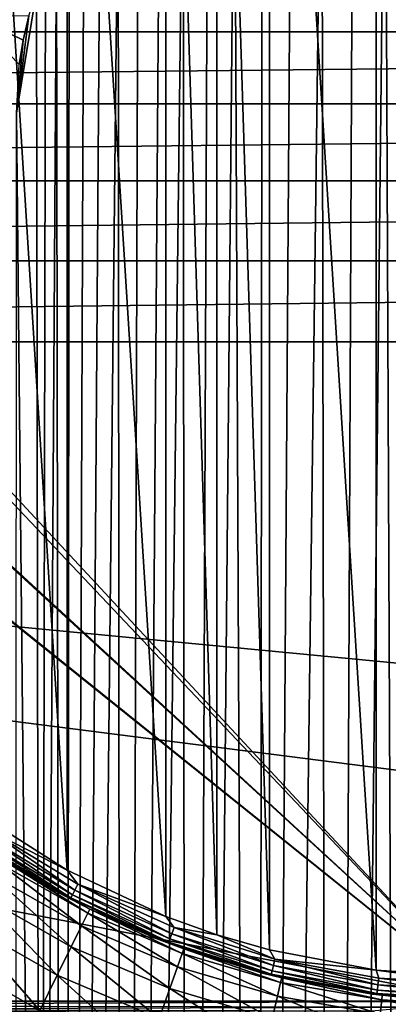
# Model space of a CAD drawing. Header units: metres. Extents: x -90 to 90, y -123 to 74.
# Tile 83 of 131: x -10 to -2, y -13 to 8. Entities that reach past the tile are written whole.
import ezdxf

# ---------------------------------------------------------------- set-up
doc = ezdxf.new("R2010")
doc.units = ezdxf.units.M
doc.layers.add('solid_11662012', color=7, linetype='CONTINUOUS')

msp = doc.modelspace()

# ---------------------------------------------------------------- linework, layer by layer
at = {"layer": 'solid_11662012'}
for points in [[(-2.240819, 23.85997, -23.15), (0, -12, -23.15), (0, 24, -23.15)], [(-2.240819, 23.85997, -23.15), (-4.461063, 23.438431, -23.15), (-2.240819, -11.85997, -23.15)], [(-2.240819, 23.85997, -23.15), (-2.240819, -11.85997, -23.15), (0, -12, -23.15)], [(-4.461063, 23.438431, -23.15), (-5.548875, 23.123373, -23.15), (-4.461061, -11.438432, -23.15)], [(-4.461063, 23.438431, -23.15), (-4.461061, -11.438432, -23.15), (-2.240819, -11.85997, -23.15)], [(-5.548875, 23.123373, -23.15), (-6.614321, 22.74069, -23.15), (-5.548874, -11.123373, -23.15)], [(-5.548875, 23.123373, -23.15), (-5.548874, -11.123373, -23.15), (-4.461061, -11.438432, -23.15)], [(-0.000637, 23, -22.5), (0, -12.5, -22.5), (-20.919014, 10.001025, -22.5)], [(-6.614321, 22.74069, -23.15), (-8.660631, 21.779526, -23.15), (-6.61432, -10.74069, -23.15)], [(-6.614321, 22.74069, -23.15), (-6.61432, -10.74069, -23.15), (-5.548874, -11.123373, -23.15)], [(-8.660631, 21.779526, -23.15), (-10.571126, 20.568844, -23.15), (-8.660629, -9.779527, -23.15)], [(-8.660631, 21.779526, -23.15), (-8.660629, -9.779527, -23.15), (-6.61432, -10.74069, -23.15)], [(-10.571126, 20.568844, -23.15), (-10.571125, -8.568844, -23.15), (-8.660629, -9.779527, -23.15)], [(-3.191295, -90.572685, -59.086323), (-2.723376, 14.159132, -59.10363), (-2.057135, 14.307233, -59.123547)], [(-1.60906, -90.257881, -59.133816), (-3.191295, -90.572685, -59.086323), (-2.057135, 14.307233, -59.123547)], [(-1.60906, -90.257881, -59.133816), (-2.057135, 14.307233, -59.123547), (-1.378283, 14.41398, -59.138126)], [(-3.191295, -90.572685, -59.086323), (-3.373063, 13.971127, -59.078857), (-2.723376, 14.159132, -59.10363)], [(-4.719646, -91.09214, -59.010658), (-4.002465, 13.744954, -59.049812), (-3.373063, 13.971127, -59.078857)], [(-3.191295, -90.572685, -59.086323), (-4.719646, -91.09214, -59.010658), (-3.373063, 13.971127, -59.078857)], [(-4.719646, -91.09214, -59.010658), (-4.608152, 13.482743, -59.01717), (-4.002465, 13.744954, -59.049812)], [(-4.719646, -91.09214, -59.010658), (-5.186987, 13.186861, -58.981667), (-4.608152, 13.482743, -59.01717)], [(-6.1676, -91.808159, -58.9119), (-5.736322, 12.85979, -58.944077), (-5.186987, 13.186861, -58.981667)], [(-4.719646, -91.09214, -59.010658), (-6.1676, -91.808159, -58.9119), (-5.186987, 13.186861, -58.981667)], [(-6.1676, -91.808159, -58.9119), (-6.253991, 12.504203, -58.905174), (-5.736322, 12.85979, -58.944077)], [(-7.50913, -92.708862, -58.796803), (-6.738132, 12.122795, -58.86573), (-6.253991, 12.504203, -58.905174)], [(-6.1676, -91.808159, -58.9119), (-7.50913, -92.708862, -58.796803), (-6.253991, 12.504203, -58.905174)], [(-7.50913, -92.708862, -58.796803), (-7.187387, 11.718277, -58.826481), (-6.738132, 12.122795, -58.86573)], [(-7.50913, -92.708862, -58.796803), (-7.600718, 11.293281, -58.788113), (-7.187387, 11.718277, -58.826481)], [(-8.719511, -93.778252, -58.673393), (-7.977314, 10.850465, -58.75127), (-7.600718, 11.293281, -58.788113)], [(-7.50913, -92.708862, -58.796803), (-8.719511, -93.778252, -58.673393), (-7.600718, 11.293281, -58.788113)], [(-8.719511, -93.778252, -58.673393), (-8.316609, 10.392559, -58.716537), (-7.977314, 10.850465, -58.75127)], [(-8.719511, -93.778252, -58.673393), (-8.618285, 9.922112, -58.684429), (-8.316609, 10.392559, -58.716537)], [(0, -12.5, -22.5), (-23.086571, 8.749165, -22.5), (-21.167002, 9.844426, -22.5)], [(0, -12.5, -22.5), (-21.167002, 9.844426, -22.5), (-20.919014, 10.001025, -22.5)], [(-8.719511, -93.778252, -58.673393), (-8.882627, 9.441089, -58.655338), (-8.618285, 9.922112, -58.684429)], [(-9.216984, -43.899113, -58.617271), (-9.1101, 8.950904, -58.629597), (-8.882627, 9.441089, -58.655338)], [(-8.719511, -93.778252, -58.673393), (-9.216984, -43.899113, -58.617271), (-8.882627, 9.441089, -58.655338)], [(71.5, 8.981997, 19.621305), (-71.5, 8.981997, 19.621305), (-71.5, 7.615495, 20.63122)], [(71.5, 7.615495, 20.63122), (71.5, 8.981997, 19.621305), (-71.5, 7.615495, 20.63122)], [(-9.216984, -43.899113, -58.617271), (-9.300998, 8.452911, -58.607483), (-9.1101, 8.950904, -58.629597)], [(0, -12.5, -22.5), (-25.216114, 7.76298, -22.5), (-23.140001, 8.721526, -22.5)], [(0, -12.5, -22.5), (-23.140001, 8.721526, -22.5), (-23.086571, 8.749165, -22.5)], [(-9.713916, 5.925825, -58.55806), (-9.455406, 7.949239, -58.589256), (-9.300998, 8.452911, -58.607483)], [(-9.216984, -43.899113, -58.617271), (-9.713916, 5.925825, -58.55806), (-9.300998, 8.452911, -58.607483)], [(-10.662558, 7.967911, -58.37289), (-9.455406, 7.949239, -58.589256), (-9.573392, 7.442343, -58.575123)], [(-10.662558, 7.967911, -58.37289), (-9.573392, 7.442343, -58.575123), (-9.65531, 6.934603, -58.565205)], [(-9.713916, 5.925825, -58.55806), (-9.573392, 7.442343, -58.575123), (-9.455406, 7.949239, -58.589256)], [(0, -12.5, -22.5), (-71.5, -12.5, -22.5), (-25.250523, 7.748924, -22.5)], [(71.5, 7.615495, 20.63122), (-71.5, 7.615495, 20.63122), (-71.5, 6.120048, 21.438)], [(71.5, 6.120048, 21.438), (71.5, 7.615495, 20.63122), (-71.5, 6.120048, 21.438)], [(0, -12.5, -22.5), (-25.250523, 7.748924, -22.5), (-25.216114, 7.76298, -22.5)], [(-9.713916, 5.925825, -58.55806), (-9.65531, 6.934603, -58.565205), (-9.573392, 7.442343, -58.575123)], [(71.5, 6.120048, 21.438), (-71.5, 6.120048, 21.438), (-71.5, 4.525639, 22.025469)], [(71.5, 4.525639, 22.025469), (71.5, 6.120048, 21.438), (-71.5, 4.525639, 22.025469)], [(-9.754084, -94.964386, -58.503555), (-9.713916, 5.925825, -58.55806), (-9.216984, -43.899113, -58.617271)], [(71.5, 4.525639, 22.025469), (-71.5, 4.525639, 22.025469), (-71.5, 2.864239, 22.381847)], [(71.5, 2.864239, 22.381847), (71.5, 4.525639, 22.025469), (-71.5, 2.864239, 22.381847)], [(71.5, 2.864239, 22.381847), (-71.5, 1.184448, 22.5), (71.5, 1.184448, 22.5)], [(71.5, 2.864239, 22.381847), (-71.5, 2.864239, 22.381847), (-71.5, 1.184448, 22.5)], [(71.5, -12.5, 22.5), (71.5, 1.184448, 22.5), (-71.5, 1.184448, 22.5)], [(35.749958, -12.5, 22.5), (71.5, -12.5, 22.5), (-71.5, 1.184448, 22.5)], [(-0.000087, -12.5, 22.5), (35.749958, -12.5, 22.5), (-71.5, 1.184448, 22.5)], [(-35.750042, -12.5, 22.5), (-0.000087, -12.5, 22.5), (-71.5, 1.184448, 22.5)], [(-10.312681, -8.940498, -23.174326), (-8.660629, -9.779527, -23.15), (-10.571125, -8.568844, -23.15)], [(-10.031657, -9.543998, -31.15), (-8.912443, -10.211674, -23.65), (-10.874027, -8.966814, -23.65)], [(-10.495296, -9.205062, -23.495491), (-10.874027, -8.966814, -23.65), (-8.912443, -10.211674, -23.65)], [(-10.391971, -9.055369, -23.245306), (-8.501477, -10.198213, -23.245306), (-10.312681, -8.940498, -23.174326)], [(-10.312681, -8.940498, -23.174326), (-8.436612, -10.074622, -23.174326), (-8.660629, -9.779527, -23.15)], [(-8.501477, -10.198213, -23.245306), (-8.436612, -10.074622, -23.174326), (-10.312681, -8.940498, -23.174326)], [(-10.495296, -9.205062, -23.495491), (-8.586006, -10.359268, -23.495491), (-10.4549, -9.146538, -23.35598)], [(-10.4549, -9.146538, -23.35598), (-8.552958, -10.296301, -23.35598), (-10.391971, -9.055369, -23.245306)], [(-8.586006, -10.359268, -23.495491), (-8.552958, -10.296301, -23.35598), (-10.4549, -9.146538, -23.35598)], [(-8.552958, -10.296301, -23.35598), (-8.501477, -10.198213, -23.245306), (-10.391971, -9.055369, -23.245306)], [(-10.495296, -9.205062, -23.495491), (-8.912443, -10.211674, -23.65), (-8.586006, -10.359268, -23.495491)], [(-10.085066, -9.626753, -32.401474), (-8.231623, -10.67766, -32.401474), (-10.031657, -9.543998, -31.15)], [(-10.031657, -9.543998, -31.15), (-8.188029, -10.589339, -31.15), (-8.912443, -10.211674, -23.65)], [(-8.231623, -10.67766, -32.401474), (-8.188029, -10.589339, -31.15), (-10.031657, -9.543998, -31.15)], [(-10.244186, -9.873308, -33.623329), (-8.3615, -10.940796, -33.623329), (-10.085066, -9.626753, -32.401474)], [(-8.3615, -10.940796, -33.623329), (-8.231623, -10.67766, -32.401474), (-10.085066, -9.626753, -32.401474)], [(-8.436612, -10.074622, -23.174326), (-6.61432, -10.74069, -23.15), (-8.660629, -9.779527, -23.15)], [(-10.505093, -10.27758, -34.784164), (-8.574456, -11.372256, -34.784164), (-10.244186, -9.873308, -33.623329)], [(-8.574456, -11.372256, -34.784164), (-8.3615, -10.940796, -33.623329), (-10.244186, -9.873308, -33.623329)], [(-8.188029, -10.589339, -31.15), (-6.810304, -11.200865, -23.65), (-8.912443, -10.211674, -23.65)], [(-8.586006, -10.359268, -23.495491), (-8.912443, -10.211674, -23.65), (-6.810304, -11.200865, -23.65)], [(-8.552958, -10.296301, -23.35598), (-6.526296, -11.208428, -23.35598), (-8.501477, -10.198213, -23.245306)], [(-8.501477, -10.198213, -23.245306), (-6.487014, -11.104849, -23.245306), (-8.436612, -10.074622, -23.174326)], [(-6.526296, -11.208428, -23.35598), (-6.487014, -11.104849, -23.245306), (-8.501477, -10.198213, -23.245306)], [(-8.436612, -10.074622, -23.174326), (-6.437519, -10.974341, -23.174326), (-6.61432, -10.74069, -23.15)], [(-6.487014, -11.104849, -23.245306), (-6.437519, -10.974341, -23.174326), (-8.436612, -10.074622, -23.174326)], [(-10.861347, -10.829595, -35.855331), (-8.865238, -11.961393, -35.855331), (-10.505093, -10.27758, -34.784164)], [(-8.865238, -11.961393, -35.855331), (-8.574456, -11.372256, -34.784164), (-10.505093, -10.27758, -34.784164)], [(-8.586006, -10.359268, -23.495491), (-6.551513, -11.274919, -23.495491), (-8.552958, -10.296301, -23.35598)], [(-8.586006, -10.359268, -23.495491), (-6.810304, -11.200865, -23.65), (-6.551513, -11.274919, -23.495491)], [(-6.551513, -11.274919, -23.495491), (-6.526296, -11.208428, -23.35598), (-8.552958, -10.296301, -23.35598)], [(-8.231623, -10.67766, -32.401474), (-6.270147, -11.509688, -32.401474), (-8.188029, -10.589339, -31.15)], [(-8.188029, -10.589339, -31.15), (-6.236941, -11.416962, -31.15), (-6.810304, -11.200865, -23.65)], [(-6.270147, -11.509688, -32.401474), (-6.236941, -11.416962, -31.15), (-8.188029, -10.589339, -31.15)], [(-8.3615, -10.940796, -33.623329), (-6.369076, -11.785953, -33.623329), (-8.231623, -10.67766, -32.401474)], [(-6.369076, -11.785953, -33.623329), (-6.270147, -11.509688, -32.401474), (-8.231623, -10.67766, -32.401474)], [(-6.437519, -10.974341, -23.174326), (-5.548874, -11.123373, -23.15), (-6.61432, -10.74069, -23.15)], [(-11.304161, -11.515733, -36.810406), (-9.226671, -12.693675, -36.810406), (-10.861347, -10.829595, -35.855331)], [(-9.226671, -12.693675, -36.810406), (-8.865238, -11.961393, -35.855331), (-10.861347, -10.829595, -35.855331)], [(-8.574456, -11.372256, -34.784164), (-6.531289, -12.238937, -34.784161), (-8.3615, -10.940796, -33.623329)], [(-6.531289, -12.238937, -34.784161), (-6.369076, -11.785953, -33.623329), (-8.3615, -10.940796, -33.623329)], [(-6.487014, -11.104849, -23.245306), (-4.377954, -11.762058, -23.245306), (-6.437519, -10.974341, -23.174326)], [(-6.437519, -10.974341, -23.174326), (-4.344551, -11.626536, -23.174326), (-5.548874, -11.123373, -23.15)], [(-4.377954, -11.762058, -23.245306), (-4.344551, -11.626536, -23.174326), (-6.437519, -10.974341, -23.174326)], [(-6.236941, -11.416962, -31.15), (-4.600763, -11.918789, -23.65), (-6.810304, -11.200865, -23.65)], [(-6.551513, -11.274919, -23.495491), (-6.810304, -11.200865, -23.65), (-4.600763, -11.918789, -23.65)], [(-6.551513, -11.274919, -23.495491), (-4.421484, -11.938663, -23.495491), (-6.526296, -11.208428, -23.35598)], [(-6.526296, -11.208428, -23.35598), (-4.404465, -11.869617, -23.35598), (-6.487014, -11.104849, -23.245306)], [(-4.421484, -11.938663, -23.495491), (-4.404465, -11.869617, -23.35598), (-6.526296, -11.208428, -23.35598)], [(-4.404465, -11.869617, -23.35598), (-4.377954, -11.762058, -23.245306), (-6.487014, -11.104849, -23.245306)], [(-4.344551, -11.626536, -23.174326), (-4.461061, -11.438432, -23.15), (-5.548874, -11.123373, -23.15)], [(-8.865238, -11.961393, -35.855331), (-6.752782, -12.857467, -35.855331), (-8.574456, -11.372256, -34.784164)], [(-6.752782, -12.857467, -35.855331), (-6.531289, -12.238937, -34.784161), (-8.574456, -11.372256, -34.784164)], [(-6.551513, -11.274919, -23.495491), (-4.600763, -11.918789, -23.65), (-4.421484, -11.938663, -23.495491)], [(-6.270147, -11.509688, -32.401474), (-4.226382, -12.111919, -32.401474), (-6.236941, -11.416962, -31.15)], [(-6.236941, -11.416962, -31.15), (-4.204, -12.016004, -31.15), (-4.600763, -11.918789, -23.65)], [(-4.226382, -12.111919, -32.401474), (-4.204, -12.016004, -31.15), (-6.236941, -11.416962, -31.15)], [(-4.344551, -11.626536, -23.174326), (-2.240819, -11.85997, -23.15), (-4.461061, -11.438432, -23.15)], [(-9.649838, -13.551031, -37.625828), (-9.226671, -12.693675, -36.810406), (-11.304161, -11.515733, -36.810406)], [(-6.369076, -11.785953, -33.623329), (-4.293065, -12.397686, -33.623329), (-6.270147, -11.509688, -32.401474)], [(-4.293065, -12.397686, -33.623329), (-4.226382, -12.111919, -32.401474), (-6.270147, -11.509688, -32.401474)], [(-4.377954, -11.762058, -23.245306), (-2.205055, -12.160257, -23.245306), (-4.344551, -11.626536, -23.174326)], [(-4.344551, -11.626536, -23.174326), (-2.18823, -12.021697, -23.174326), (-2.240819, -11.85997, -23.15)], [(-2.205055, -12.160257, -23.245306), (-2.18823, -12.021697, -23.174326), (-4.344551, -11.626536, -23.174326)], [(-6.531289, -12.238937, -34.784161), (-4.402404, -12.86625, -34.784161), (-6.369076, -11.785953, -33.623329)], [(-4.402404, -12.86625, -34.784161), (-4.293065, -12.397686, -33.623329), (-6.369076, -11.785953, -33.623329)], [(-4.404465, -11.869617, -23.35598), (-2.218407, -12.270227, -23.35598), (-4.377954, -11.762058, -23.245306)], [(-2.218407, -12.270227, -23.35598), (-2.205055, -12.160257, -23.245306), (-4.377954, -11.762058, -23.245306)], [(-9.226671, -12.693675, -36.810406), (-7.02809, -13.62628, -36.810406), (-8.865238, -11.961393, -35.855331)], [(-7.02809, -13.62628, -36.810406), (-6.752782, -12.857467, -35.855331), (-8.865238, -11.961393, -35.855331)], [(-4.204, -12.016004, -31.15), (-2.318665, -12.354122, -23.65), (-4.600763, -11.918789, -23.65)], [(-4.421484, -11.938663, -23.495491), (-4.600763, -11.918789, -23.65), (-2.318665, -12.354122, -23.65)], [(-4.421484, -11.938663, -23.495491), (-2.226979, -12.340821, -23.495491), (-4.404465, -11.869617, -23.35598)], [(-4.421484, -11.938663, -23.495491), (-2.318665, -12.354122, -23.65), (-2.226979, -12.340821, -23.495491)], [(-2.226979, -12.340821, -23.495491), (-2.218407, -12.270227, -23.35598), (-4.404465, -11.869617, -23.35598)], [(-4.226382, -12.111919, -32.401474), (-2.12715, -12.476449, -32.401474), (-4.204, -12.016004, -31.15)], [(-4.204, -12.016004, -31.15), (-2.115884, -12.378603, -31.15), (-2.318665, -12.354122, -23.65)], [(-2.12715, -12.476449, -32.401474), (-2.115884, -12.378603, -31.15), (-4.204, -12.016004, -31.15)], [(0, -12.15406, -23.174326), (0, -12, -23.15), (-2.240819, -11.85997, -23.15)], [(-2.18823, -12.021697, -23.174326), (0, -12.15406, -23.174326), (-2.240819, -11.85997, -23.15)], [(-2.205055, -12.160257, -23.245306), (0, -12.293638, -23.245306), (-2.18823, -12.021697, -23.174326)], [(-2.18823, -12.021697, -23.174326), (0, -12.293638, -23.245306), (0, -12.15406, -23.174326)], [(-6.752782, -12.857467, -35.855331), (-4.551701, -13.506054, -35.855331), (-6.531289, -12.238937, -34.784161)], [(-4.551701, -13.506054, -35.855331), (-4.402404, -12.86625, -34.784161), (-6.531289, -12.238937, -34.784161)], [(-4.293065, -12.397686, -33.623329), (-2.160712, -12.767966, -33.623329), (-4.226382, -12.111919, -32.401474)], [(-2.160712, -12.767966, -33.623329), (-2.12715, -12.476449, -32.401474), (-4.226382, -12.111919, -32.401474)], [(-2.218407, -12.270227, -23.35598), (0, -12.404416, -23.35598), (-2.205055, -12.160257, -23.245306)], [(-2.205055, -12.160257, -23.245306), (0, -12.404416, -23.35598), (0, -12.293638, -23.245306)], [(-4.402404, -12.86625, -34.784161), (-2.215742, -13.245962, -34.784161), (-4.293065, -12.397686, -33.623329)], [(-2.215742, -13.245962, -34.784161), (-2.160712, -12.767966, -33.623329), (-4.293065, -12.397686, -33.623329)], [(-2.226979, -12.340821, -23.495491), (-2.318665, -12.354122, -23.65), (0, -12.5, -23.65)], [(0, -12.5, -31.15), (0, -12.5, -23.65), (-2.318665, -12.354122, -23.65)], [(-2.115884, -12.378603, -31.15), (0, -12.5, -31.15), (-2.318665, -12.354122, -23.65)], [(-2.226979, -12.340821, -23.495491), (0, -12.475529, -23.495491), (-2.218407, -12.270227, -23.35598)], [(-2.226979, -12.340821, -23.495491), (0, -12.5, -23.65), (0, -12.475529, -23.495491)], [(-2.218407, -12.270227, -23.35598), (0, -12.475529, -23.495491), (0, -12.404416, -23.35598)], [(-2.12715, -12.476449, -32.401474), (0, -12.598493, -32.401474), (-2.115884, -12.378603, -31.15)], [(0, -12.598493, -32.401474), (0, -12.5, -31.15), (-2.115884, -12.378603, -31.15)], [(-1.429667, -12.625484, -22.494741), (-71.5, -12.5, -22.5), (0, -12.5, -22.5)], [(-2.804239, -12.746221, -22.479654), (-71.5, -12.83214, -22.462765), (-71.5, -12.5, -22.5)], [(-2.340725, -12.705543, -22.485851), (-2.804239, -12.746221, -22.479654), (-71.5, -12.5, -22.5)], [(-1.429667, -12.625484, -22.494741), (-2.340725, -12.705543, -22.485851), (-71.5, -12.5, -22.5)], [(-71.5, -12.83214, 22.462765), (-0.000087, -12.5, 22.5), (-35.750042, -12.5, 22.5)], [(-1.430699, -12.625574, 22.494734), (-0.000087, -12.5, 22.5), (-71.5, -12.83214, 22.462765)], [(-2.160712, -12.767966, -33.623329), (-0.000001, -12.891935, -33.623329), (-2.12715, -12.476449, -32.401474)], [(-0.000001, -12.891935, -33.623329), (0, -12.598493, -32.401474), (-2.12715, -12.476449, -32.401474)]]:
    msp.add_3dface(points, dxfattribs=at)

doc.saveas('drawing.dxf')
